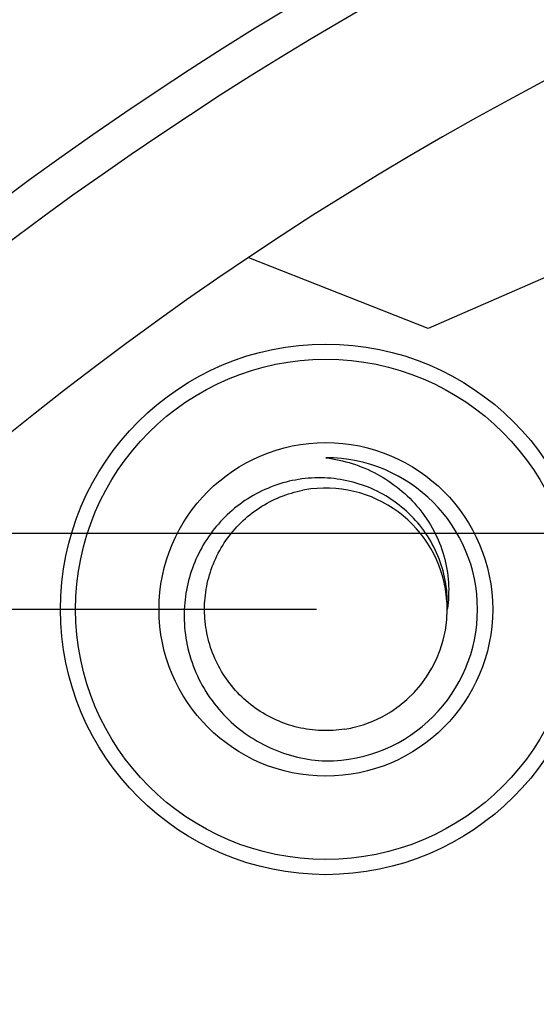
# Model space of a CAD drawing. Header units: millimetres. Extents: x -117 to 182, y -33 to 89.
# Tile 114 of 135: x 130.27 to 133.67, y 46.82 to 53.31. Entities that reach past the tile are written whole.
import ezdxf

# ---------------------------------------------------------------- set-up
doc = ezdxf.new("R2010")
doc.units = ezdxf.units.MM
doc.header["$LTSCALE"] = 1.21
doc.header["$MEASUREMENT"] = 0
doc.header["$PDMODE"] = 3
doc.header["$PDSIZE"] = 0.3125
doc.layers.get('0').update_dxf_attribs({"linetype": 'CONTINUOUS'})
doc.layers.get('DEFPOINTS').update_dxf_attribs({"linetype": 'CONTINUOUS'})
doc.layers.add('Dim', color=3, linetype='CONTINUOUS', lineweight=25)
doc.styles.get("Standard").update_dxf_attribs({"font": 'txt', "width": 0.8})
doc.dimstyles.get("Standard").update_dxf_attribs({"dimtxt": 0.15625, "dimasz": 0.1875, "dimexe": 0.125, "dimexo": 0.0625, "dimgap": 0.09, "dimtad": 0, "dimtih": 1, "dimtoh": 1, "dimzin": 4, "dimdsep": 46, "dimtxsty": 'STANDARD', "dimblk": '_FILLED', "dimblk1": '_FILLED', "dimblk2": '_FILLED', "dimcen": 0.09, "dimazin": 1, "dimtp": 0.01, "dimtm": 0.01, "dimtfac": 1, "dimtofl": 0, "dimtmove": 0, "dimatfit": 3, "dimldrblk": '_FILLED', "dimfxl": 1, "dimtolj": 1, "dimtzin": 4, "dimarcsym": 0})

# ---------------------------------------------------------------- blocks, each defined once
blk = doc.blocks.new('_FILLED')
at = {"color": 0, "linetype": 'ByBlock'}
blk.add_solid([(0, 0), (-1, 0.1667), (-1, -0.1667)], dxfattribs=at)
blk = doc.blocks.new('*D25')
at = {"color": 0, "linetype": 'ByBlock', "lineweight": -2}
for p, q in [((132.2226, 49.4239), (111.7296, 49.4239)), ((111.8546, 49.4239), (111.8546, 37.2641)), ((111.8546, 17.9244), (111.8546, 30.0841)), ((132.2225, 17.9244), (111.7296, 17.9244))]:
    blk.add_line(p, q, dxfattribs=at)
at = {"layer": 'DEFPOINTS', "color": 0, "linetype": 'ByBlock'}
for p in [(132.2851, 49.4239), (132.285, 17.9244)]:
    blk.add_point(p, dxfattribs=at)
at = {"color": 0, "linetype": 'ByBlock', "lineweight": -2, "xscale": 2, "yscale": 2, "zscale": 2}
for p, rotation in [((111.8546, 49.4239), 90), ((111.8546, 17.9244), 270)]:
    blk.add_blockref('_FILLED', p, dxfattribs=dict(at, rotation=rotation))
at = {"color": 0, "linetype": 'ByBlock', "lineweight": -2, "insert": (111.8546, 33.6741), "char_height": 2.5, "attachment_point": 5, "rotation": 90}
blk.add_mtext('\\A1;31.50', dxfattribs=at)
blk = doc.blocks.new('*D24')
at = {"color": 0, "linetype": 'ByBlock', "lineweight": -2}
for p, q in [((139.2226, 49.9239), (108.6163, 49.9239)), ((108.7413, 49.9239), (108.7413, 37.5972)), ((108.7413, 17.4239), (108.7413, 29.7506)), ((139.2226, 17.4239), (108.6163, 17.4239))]:
    blk.add_line(p, q, dxfattribs=at)
at = {"layer": 'DEFPOINTS', "color": 0, "linetype": 'ByBlock'}
for p in [(139.2851, 49.9239), (139.2851, 17.4239)]:
    blk.add_point(p, dxfattribs=at)
at = {"color": 0, "linetype": 'ByBlock', "lineweight": -2, "xscale": 2, "yscale": 2, "zscale": 2}
for p, rotation in [((108.7413, 49.9239), 90), ((108.7413, 17.4239), 270)]:
    blk.add_blockref('_FILLED', p, dxfattribs=dict(at, rotation=rotation))
at = {"color": 0, "linetype": 'ByBlock', "lineweight": -2, "insert": (108.7413, 33.6739), "char_height": 2.5, "attachment_point": 5, "rotation": 90}
blk.add_mtext('\\A1;32.50', dxfattribs=at)

msp = doc.modelspace()

# ---------------------------------------------------------------- linework, layer by layer
at = {"color": 7, "linetype": 'Continuous'}
for p, q in [((134.7937, 52.0749), (132.9596, 51.2774)), ((132.9596, 51.2774), (131.7781, 51.7427)), ((133.0832, 49.4787), (133.0834, 49.4767))]:
    msp.add_line(p, q, dxfattribs=at)
msp.add_lwpolyline([(133.0831, 49.4787), (133.0833, 49.478), (133.0832, 49.4767)], dxfattribs=at)
for radius in [1.75, 1.65, 1.1]:
    msp.add_circle((132.2851, 49.4239), radius, dxfattribs=at)
for centre, radius, start, end in [((143.8851, 33.6739), 23, 284.05543, 256.50213), ((143.8851, 33.6739), 22.75, 11.3677, 165.35238), ((143.8851, 33.6739), 21.75, 56.17749, 140.6584), ((132.2851, 49.4239), 1, 270, 90), ((132.285, 49.4244), 0.7995, 97.04103, 100.91431), ((132.2851, 49.4239), 0.8, 3.93118, 97.04584), ((132.2851, 49.4239), 0.8, 282.85755, 359.99959), ((132.2856, 49.4239), 0.7995, 0.00604, 3.78623), ((132.2855, 49.4225), 0.7985, 278.97571, 282.85355)]:
    msp.add_arc(centre, radius, start, end, dxfattribs=at)
for points, knots in [([(132.2851, 50.4239), (132.3441, 50.4164), (132.4611, 50.3906), (132.6263, 50.3206), (132.7754, 50.2207), (132.9025, 50.0941), (133.002, 49.9449), (133.0691, 49.7785), (133.0998, 49.602), (133.0944, 49.4824), (133.0851, 49.4239)], [0, 0, 0, 0, 0.12524, 0.25042, 0.375544, 0.5006, 0.625583, 0.750487, 0.87529, 1, 1, 1, 1]), ([(133.0851, 49.4239), (133.0881, 49.4805), (133.082, 49.5947), (133.0372, 49.76), (132.9592, 49.9124), (132.8516, 50.0457), (132.7192, 50.1543), (132.5677, 50.2341), (132.4034, 50.2823), (132.2329, 50.2971), (132.0627, 50.2784), (131.8994, 50.2272), (131.7488, 50.1457), (131.6165, 50.0371), (131.507, 49.9056), (131.4239, 49.756), (131.3699, 49.5937), (131.3543, 49.4805), (131.3518, 49.4239)], [0, 0, 0, 0, 0.062477, 0.124952, 0.187436, 0.249922, 0.312411, 0.374904, 0.4374, 0.4999, 0.562401, 0.624906, 0.687416, 0.749928, 0.812441, 0.874959, 0.937478, 1, 1, 1, 1]), ([(132.4101, 48.6337), (132.359, 48.6256), (132.2549, 48.6194), (132.1002, 48.6404), (131.9525, 48.6908), (131.8172, 48.7688), (131.6996, 48.8714), (131.6039, 48.9948), (131.5339, 49.1344), (131.4922, 49.2848), (131.4802, 49.4405), (131.4986, 49.5955), (131.5465, 49.7441), (131.6222, 49.8806), (131.7228, 50), (131.8446, 50.0977), (131.9829, 50.1701), (132.0828, 50.1996), (132.1336, 50.2094)], [0, 0, 0, 0, 0.062524, 0.125017, 0.187517, 0.250016, 0.312515, 0.375014, 0.437512, 0.500011, 0.562509, 0.625008, 0.687506, 0.750005, 0.812504, 0.875002, 0.937501, 1, 1, 1, 1]), ([(131.3518, 49.4239), (131.3489, 49.3607), (131.3561, 49.2335), (131.4049, 49.0489), (131.4893, 48.8777), (131.6059, 48.7265), (131.7497, 48.601), (131.9152, 48.5057), (132.0957, 48.444), (132.2219, 48.4266), (132.2851, 48.4239)], [0, 0, 0, 0, 0.124985, 0.24997, 0.374964, 0.499961, 0.624963, 0.749972, 0.874979, 1, 1, 1, 1])]:
    msp.add_open_spline(points, degree=3, knots=knots, dxfattribs=at)

# ---------------------------------------------------------------- dimensions: what is measured, and where the dimension line sits
at = {"layer": 'Dim'}
for base, p1, p2, picture, middle in [((108.7413, 17.4239), (139.2851, 49.9239), (139.2851, 17.4239), '*D24', (108.7413, 33.6739)), ((111.8546, 17.9244), (132.2851, 49.4239), (132.285, 17.9244), '*D25', (111.8546, 33.6741))]:
    dim = msp.add_linear_dim(base=base, p1=p1, p2=p2, angle=90, dimstyle='STANDARD', override={"dimtxt": 2.5, "dimasz": 2, "dimtih": 0, "dimtoh": 0, "dimzin": 0, "dimcen": 0.198, "dimadec": 0, "dimazin": 0, "dimtp": 0, "dimtm": 0, "dimtdec": 4, "dimtzin": 0}, dxfattribs=at)
    dim.commit()
    dim.dimension.update_dxf_attribs({"geometry": picture, "text_midpoint": middle})

doc.saveas('drawing.dxf')
